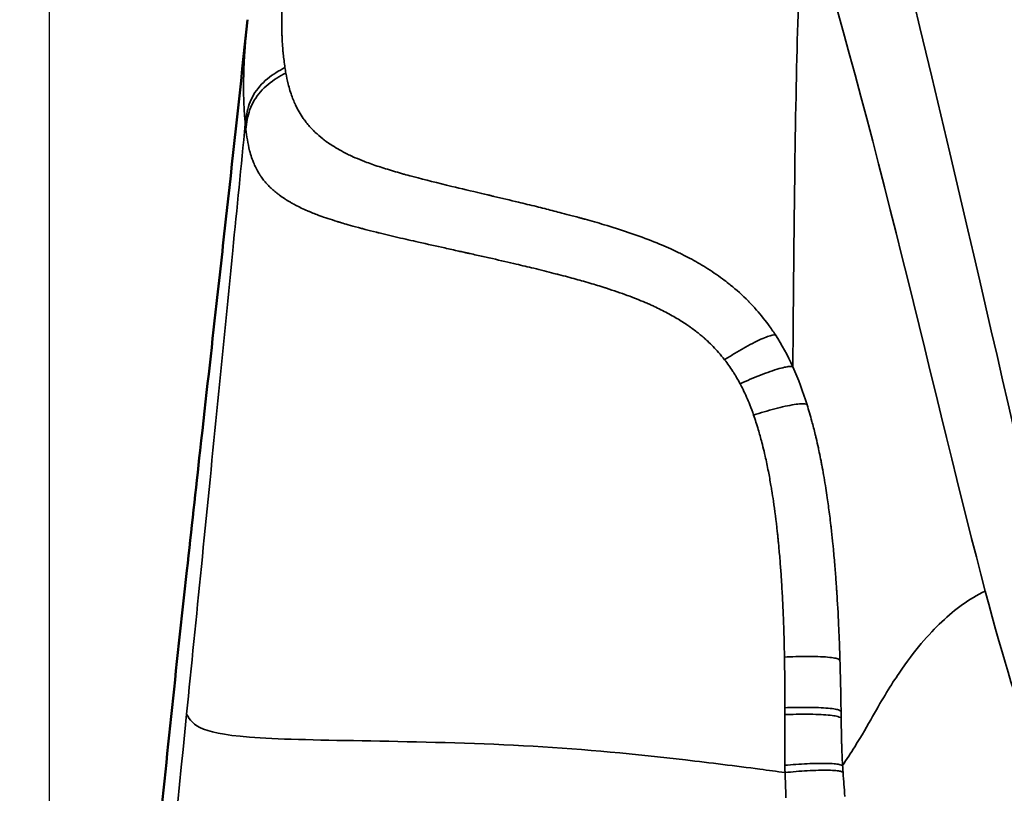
# Model space of a CAD drawing. Header units: millimetres. Extents: x -578 to 1907, y 2499 to 4482.
# Tile 10 of 41: x -280 to -3, y 2925 to 3142. Entities that reach past the tile are written whole.
import ezdxf

# ---------------------------------------------------------------- set-up
doc = ezdxf.new("R2010")
doc.units = ezdxf.units.MM
doc.layers.add('Visible (ANSI)', color=7, linetype='Continuous', lineweight=50)
doc.layers.add('Visible Narrow (ANSI)', color=7, linetype='Continuous', lineweight=35)
doc.styles.get("Standard").update_dxf_attribs({"font": 'tahoma.ttf'})
doc.dimstyles.get("Standard").update_dxf_attribs({"dimtxt": 25, "dimasz": 0.18, "dimexe": 0.18, "dimexo": 0.0625, "dimgap": 0.09, "dimtad": 0, "dimtih": 1, "dimtoh": 1, "dimzin": 0, "dimdsep": 46, "dimtxsty": 'Standard', "dimcen": 0.09, "dimadec": 0, "dimazin": 0, "dimtfac": 1, "dimtofl": 0, "dimtmove": 0, "dimatfit": 3, "dimfxl": 1, "dimtolj": 1, "dimtzin": 0, "dimarcsym": 0})

# ---------------------------------------------------------------- blocks, each defined once
blk = doc.blocks.new('*D9')
at = {"color": 0, "lineweight": -2, "transparency": 16777216}
for p, q in [((-271.39, 2563.39), (-271.39, 3444.12)), ((-271.21, 3443.94), (120.55, 3443.94)), ((779.94, 3443.94), (388.19, 3443.94)), ((780.12, 2563.39), (780.12, 3444.12))]:
    blk.add_line(p, q, dxfattribs=at)
at = {"color": 0, "transparency": 16777216}
for points in [[(-271.21, 3443.97), (-271.21, 3443.91), (-271.39, 3443.94)], [(779.94, 3443.97), (779.94, 3443.91), (780.12, 3443.94)]]:
    blk.add_solid(points, dxfattribs=at)
at = {"layer": 'Defpoints', "color": 0, "transparency": 16777216}
for p in [(780.12, 3443.94), (-271.39, 2563.33), (780.12, 2563.33)]:
    blk.add_point(p, dxfattribs=at)
at = {"color": 0, "transparency": 16777216, "insert": (254.37, 3443.94), "char_height": 25, "attachment_point": 5}
blk.add_mtext('\\A1;1051.51mm [41{\\H1x;\\S1/4;}]', dxfattribs=at)
blk = doc.blocks.new('*D10')
at = {"color": 0, "lineweight": -2, "transparency": 16777216}
for p, q in [((254.3, 3332.44), (-451.8, 3332.68)), ((-451.62, 3332.5), (-451.75, 2949.06)), ((-451.91, 2499.48), (-451.78, 2882.92)), ((254.02, 2499.06), (-452.09, 2499.3))]:
    blk.add_line(p, q, dxfattribs=at)
at = {"color": 0, "transparency": 16777216}
for points in [[(-451.65, 3332.5), (-451.59, 3332.5), (-451.62, 3332.68)], [(-451.94, 2499.48), (-451.88, 2499.48), (-451.91, 2499.3)]]:
    blk.add_solid(points, dxfattribs=at)
at = {"layer": 'Defpoints', "color": 0, "transparency": 16777216}
for p in [(254.37, 3332.44), (-451.91, 2499.3), (254.08, 2499.06)]:
    blk.add_point(p, dxfattribs=at)
at = {"color": 0, "transparency": 16777216, "insert": (-451.77, 2915.99), "char_height": 25, "attachment_point": 5}
blk.add_mtext('\\A1;833.38mm [32{\\H1x;\\S3/4;}]', dxfattribs=at)

msp = doc.modelspace()

# ---------------------------------------------------------------- linework, layer by layer
at = {"layer": 'Visible (ANSI)'}
msp.add_open_spline([(-271.393, 2563.328), (-270.12, 2578.204), (-268.828, 2593.335), (-265.633, 2630.811), (-263.722, 2653.26), (-258.618, 2713.148), (-255.416, 2750.7), (-248.765, 2827.139), (-245.278, 2866.185), (-238.711, 2932.562), (-235.784, 2960.214), (-231.565, 2998.689), (-230.305, 3010.034), (-227.387, 3036.178), (-225.931, 3049.142), (-223.517, 3070.845), (-222.555, 3079.535), (-219.69, 3105.565), (-217.746, 3123.432), (-215.765, 3141.925)], degree=3, knots=[0, 0, 0, 0, 4.6219702, 4.6219702, 11.444205, 11.444205, 22.7939519, 22.7939519, 34.4992224, 34.4992224, 42.867528, 42.867528, 46.3893312, 46.3893312, 51.2491142, 51.2491142, 54.4026456, 54.4026456, 60.5189209, 60.5189209, 60.5189209, 60.5189209], dxfattribs=at)
at = {"layer": 'Visible Narrow (ANSI)'}
for points, knots in [([(-137.326, 3256.582), (-134.023, 3258.733), (-115.699, 3268.504), (-76.69, 3267.834), (-47.21, 3239.487), (8.441, 2981.34), (21.01, 2940.076), (24.612, 2932.328)], [-5.2266168, -5.2266168, -5.2266168, -5.2266168, -5, -4, -3, -2, -1.4095971, -1.4095971, -1.4095971, -1.4095971]), ([(-62.777, 3044.469), (-62.756, 3047.114), (-62.699, 3054.159), (-62.639, 3061.138), (-62.522, 3074.141), (-62.267, 3099.734), (-61.635, 3138.262), (-60.686, 3160.284), (-58.021, 3169.777)], [-1.4500877, -1.4500877, -1.4500877, -1.4500877, -1.375, -1.25, -1.25, -1, -0.5, 0, 0, 0, 0]), ([(-205.162, 3158.32), (-205.293, 3157.007), (-205.409, 3155.754), (-205.512, 3154.559), (-205.563, 3153.962), (-205.611, 3153.379), (-205.655, 3152.811), (-205.678, 3152.527), (-205.699, 3152.246), (-205.72, 3151.969), (-205.73, 3151.831), (-205.74, 3151.693), (-205.75, 3151.556), (-205.755, 3151.488), (-205.76, 3151.42), (-205.765, 3151.352), (-205.767, 3151.318), (-205.77, 3151.284), (-205.772, 3151.25), (-205.773, 3151.233), (-205.774, 3151.216), (-205.776, 3151.199), (-205.777, 3151.184), (-205.778, 3151.17), (-205.779, 3151.155), (-205.779, 3151.153), (-205.779, 3151.151), (-205.779, 3151.149), (-205.849, 3150.149), (-205.91, 3149.184), (-205.961, 3148.251), (-205.98, 3147.911), (-205.998, 3147.575), (-206.014, 3147.244), (-206.057, 3146.37), (-206.091, 3145.527), (-206.117, 3144.713), (-206.119, 3144.66), (-206.12, 3144.607), (-206.122, 3144.554), (-206.126, 3144.41), (-206.13, 3144.267), (-206.134, 3144.125), (-206.136, 3144.054), (-206.138, 3143.984), (-206.14, 3143.913), (-206.141, 3143.878), (-206.142, 3143.842), (-206.143, 3143.807), (-206.143, 3143.79), (-206.144, 3143.772), (-206.144, 3143.755), (-206.144, 3143.739), (-206.145, 3143.724), (-206.145, 3143.709), (-206.145, 3143.706), (-206.145, 3143.705), (-206.145, 3143.702), (-206.161, 3143.045), (-206.171, 3142.402), (-206.176, 3141.772), (-206.181, 3141.207), (-206.181, 3140.652), (-206.176, 3140.107), (-206.174, 3139.757), (-206.168, 3139.371), (-206.161, 3139.001), (-206.152, 3138.538), (-206.14, 3138.079), (-206.124, 3137.626), (-206.108, 3137.178), (-206.09, 3136.735), (-206.067, 3136.296), (-206.045, 3135.848), (-206.017, 3135.376), (-205.986, 3134.914), (-205.965, 3134.612), (-205.943, 3134.309), (-205.919, 3134.007), (-205.899, 3133.761), (-205.878, 3133.516), (-205.856, 3133.271), (-205.842, 3133.113), (-205.827, 3132.954), (-205.812, 3132.796), (-205.804, 3132.717), (-205.797, 3132.638), (-205.789, 3132.559), (-205.785, 3132.52), (-205.781, 3132.48), (-205.777, 3132.441), (-205.775, 3132.421), (-205.773, 3132.401), (-205.771, 3132.381), (-205.769, 3132.362), (-205.767, 3132.341), (-205.765, 3132.322), (-205.638, 3131.086), (-205.478, 3129.818), (-205.279, 3128.51)], [0, 0, 0, 0, 0.125, 0.125, 0.125, 0.1875, 0.1875, 0.1875, 0.21875, 0.21875, 0.21875, 0.234375, 0.234375, 0.234375, 0.2421875, 0.2421875, 0.2421875, 0.2460938, 0.2460938, 0.2460938, 0.2480469, 0.2480469, 0.2480469, 0.2497559, 0.2497559, 0.2497559, 0.25, 0.25, 0.25, 0.3415847, 0.3415847, 0.3415847, 0.375, 0.375, 0.375, 0.4630296, 0.4630296, 0.4630296, 0.46875, 0.46875, 0.46875, 0.484375, 0.484375, 0.484375, 0.4921875, 0.4921875, 0.4921875, 0.4960938, 0.4960938, 0.4960938, 0.4980469, 0.4980469, 0.4980469, 0.4997559, 0.4997559, 0.4997559, 0.5, 0.5, 0.5, 0.5625, 0.5625, 0.5625, 0.6186494, 0.6186494, 0.6186494, 0.6547137, 0.6547137, 0.6547137, 0.6998341, 0.6998341, 0.6998341, 0.7443298, 0.7443298, 0.7443298, 0.7897374, 0.7897374, 0.7897374, 0.8195335, 0.8195335, 0.8195335, 0.84375, 0.84375, 0.84375, 0.859375, 0.859375, 0.859375, 0.8671875, 0.8671875, 0.8671875, 0.8710938, 0.8710938, 0.8710938, 0.8730469, 0.8730469, 0.8730469, 0.875, 0.875, 0.875, 1, 1, 1, 1]), ([(-216.414, 3112.658), (-216.464, 3113.176), (-216.515, 3113.742), (-216.565, 3114.359), (-216.59, 3114.668), (-216.615, 3114.99), (-216.639, 3115.325), (-216.651, 3115.493), (-216.662, 3115.664), (-216.674, 3115.839), (-216.68, 3115.926), (-216.685, 3116.014), (-216.691, 3116.103), (-216.694, 3116.148), (-216.697, 3116.193), (-216.7, 3116.238), (-216.701, 3116.26), (-216.702, 3116.283), (-216.704, 3116.305), (-216.704, 3116.317), (-216.705, 3116.328), (-216.706, 3116.339), (-216.706, 3116.346), (-216.707, 3116.353), (-216.707, 3116.359), (-216.707, 3116.364), (-216.708, 3116.367), (-216.708, 3116.372), (-216.708, 3116.373), (-216.708, 3116.373), (-216.708, 3116.373), (-216.727, 3116.681), (-216.759, 3117.226), (-216.795, 3118.028), (-216.813, 3118.422), (-216.831, 3118.879), (-216.847, 3119.402), (-216.851, 3119.516), (-216.854, 3119.633), (-216.857, 3119.753), (-216.859, 3119.813), (-216.861, 3119.873), (-216.862, 3119.935), (-216.863, 3119.966), (-216.864, 3119.997), (-216.865, 3120.028), (-216.865, 3120.044), (-216.865, 3120.059), (-216.866, 3120.075), (-216.866, 3120.089), (-216.867, 3120.103), (-216.867, 3120.116), (-216.867, 3120.118), (-216.867, 3120.121), (-216.867, 3120.122), (-216.879, 3120.624), (-216.888, 3121.118), (-216.893, 3121.605), (-216.903, 3122.465), (-216.903, 3123.301), (-216.896, 3124.106), (-216.89, 3124.736), (-216.88, 3125.347), (-216.867, 3125.937), (-216.86, 3126.233), (-216.853, 3126.522), (-216.845, 3126.807), (-216.84, 3126.949), (-216.836, 3127.09), (-216.832, 3127.229), (-216.83, 3127.299), (-216.827, 3127.368), (-216.825, 3127.437), (-216.824, 3127.471), (-216.823, 3127.506), (-216.822, 3127.54), (-216.821, 3127.574), (-216.819, 3127.608), (-216.818, 3127.643), (-216.807, 3127.973), (-216.794, 3128.308), (-216.78, 3128.649), (-216.747, 3129.462), (-216.707, 3130.302), (-216.658, 3131.171), (-216.64, 3131.499), (-216.62, 3131.831), (-216.599, 3132.167), (-216.581, 3132.463), (-216.562, 3132.762), (-216.542, 3133.064), (-216.521, 3133.386), (-216.498, 3133.713), (-216.475, 3134.043), (-216.463, 3134.208), (-216.451, 3134.374), (-216.438, 3134.54), (-216.432, 3134.624), (-216.426, 3134.708), (-216.42, 3134.791), (-216.416, 3134.833), (-216.413, 3134.875), (-216.41, 3134.917), (-216.409, 3134.939), (-216.407, 3134.96), (-216.405, 3134.981), (-216.404, 3134.994), (-216.403, 3135.007), (-216.402, 3135.02), (-216.402, 3135.028), (-216.401, 3135.038), (-216.401, 3135.044), (-216.325, 3136.029), (-216.236, 3137.108), (-216.127, 3138.288), (-216.025, 3139.407), (-215.905, 3140.617), (-215.765, 3141.925)], [0, 0, 0, 0, 0.0625, 0.0625, 0.0625, 0.09375, 0.09375, 0.09375, 0.109375, 0.109375, 0.109375, 0.1171875, 0.1171875, 0.1171875, 0.12109375, 0.12109375, 0.12109375, 0.12304688, 0.12304688, 0.12304688, 0.12402344, 0.12402344, 0.12402344, 0.12459184, 0.12459184, 0.12459184, 0.12496355, 0.12496355, 0.12496355, 0.125, 0.125, 0.125, 0.19835547, 0.19835547, 0.19835547, 0.234375, 0.234375, 0.234375, 0.2421875, 0.2421875, 0.2421875, 0.24609375, 0.24609375, 0.24609375, 0.24804688, 0.24804688, 0.24804688, 0.24902344, 0.24902344, 0.24902344, 0.24987793, 0.24987793, 0.24987793, 0.25, 0.25, 0.25, 0.29514495, 0.29514495, 0.29514495, 0.375, 0.375, 0.375, 0.4375, 0.4375, 0.4375, 0.46875, 0.46875, 0.46875, 0.484375, 0.484375, 0.484375, 0.4921875, 0.4921875, 0.4921875, 0.49609375, 0.49609375, 0.49609375, 0.5, 0.5, 0.5, 0.53685804, 0.53685804, 0.53685804, 0.625, 0.625, 0.625, 0.65826047, 0.65826047, 0.65826047, 0.6875, 0.6875, 0.6875, 0.71875, 0.71875, 0.71875, 0.734375, 0.734375, 0.734375, 0.7421875, 0.7421875, 0.7421875, 0.74609375, 0.74609375, 0.74609375, 0.74804688, 0.74804688, 0.74804688, 0.74925238, 0.74925238, 0.74925238, 0.75, 0.75, 0.75, 0.875, 0.875, 0.875, 0.99349175, 0.99349175, 0.99349175, 0.99349175]), ([(-216.414, 3112.658), (-216.302, 3113.592), (-216.195, 3114.521), (-216.022, 3115.447), (-215.676, 3117.298), (-215.065, 3119.136), (-214.083, 3120.825), (-213.102, 3122.514), (-211.75, 3124.054), (-210.228, 3125.323), (-208.705, 3126.592), (-207.013, 3127.591), (-205.279, 3128.51)], [0, 0, 0, 0, 0.1428571, 0.1428571, 0.1428571, 0.4285714, 0.4285714, 0.4285714, 0.7142857, 0.7142857, 0.7142857, 1, 1, 1, 1]), ([(-205.279, 3128.51), (-205.24, 3128.249), (-205.199, 3127.988), (-205.112, 3127.462), (-205.067, 3127.197), (-205.02, 3126.933)], [-75.07887092, -75.07887092, -75.07887092, -75.07887092, -74.82382492, -74.82382492, -74.56376948, -74.56376948, -74.56376948, -74.56376948]), ([(-205.02, 3126.933), (-205.892, 3126.48), (-208.475, 3125.087), (-211.622, 3122.582), (-213.978, 3119.332), (-215.206, 3116.689), (-215.905, 3113.931), (-216.137, 3112.066), (-216.251, 3111.132)], [-1, -1, -1, -1, -0.8571429, -0.5714286, -0.4285714, -0.2857143, -0.1428571, 0, 0, 0, 0]), ([(-205.02, 3126.933), (-204.837, 3125.904), (-204.624, 3124.88), (-204.372, 3123.866), (-204.068, 3122.645), (-203.706, 3121.438), (-203.266, 3120.25), (-203.081, 3119.749), (-202.882, 3119.251), (-202.667, 3118.757), (-202.629, 3118.669), (-202.59, 3118.582), (-202.551, 3118.494), (-202.532, 3118.45), (-202.512, 3118.406), (-202.492, 3118.362), (-202.482, 3118.34), (-202.472, 3118.318), (-202.462, 3118.297), (-202.457, 3118.286), (-202.452, 3118.275), (-202.447, 3118.264), (-202.442, 3118.253), (-202.437, 3118.241), (-202.432, 3118.231), (-202.385, 3118.129), (-202.338, 3118.027), (-202.29, 3117.926), (-201.703, 3116.689), (-201.004, 3115.455), (-200.149, 3114.23), (-199.977, 3113.983), (-199.798, 3113.737), (-199.613, 3113.491), (-199.515, 3113.36), (-199.414, 3113.23), (-199.312, 3113.1), (-198.712, 3112.335), (-198.044, 3111.574), (-197.295, 3110.821), (-197.203, 3110.728), (-197.109, 3110.635), (-197.014, 3110.542), (-196.973, 3110.502), (-196.931, 3110.461), (-196.889, 3110.421), (-196.868, 3110.401), (-196.847, 3110.381), (-196.826, 3110.36), (-196.816, 3110.35), (-196.805, 3110.34), (-196.795, 3110.33), (-196.784, 3110.32), (-196.773, 3110.309), (-196.763, 3110.3), (-196.122, 3109.689), (-195.426, 3109.084), (-194.665, 3108.485), (-194.365, 3108.25), (-194.055, 3108.015), (-193.735, 3107.781), (-193.649, 3107.718), (-193.562, 3107.655), (-193.474, 3107.592), (-193.011, 3107.261), (-192.531, 3106.935), (-192.017, 3106.604), (-190.69, 3105.751), (-189.275, 3104.952), (-187.782, 3104.212), (-187.299, 3103.973), (-186.809, 3103.74), (-186.311, 3103.514), (-186.295, 3103.506), (-186.278, 3103.499), (-186.261, 3103.491), (-186.245, 3103.483), (-186.227, 3103.475), (-186.211, 3103.468), (-185.414, 3103.107), (-184.547, 3102.739), (-183.598, 3102.366), (-183.335, 3102.262), (-183.066, 3102.158), (-182.791, 3102.054), (-181.606, 3101.605), (-180.307, 3101.147), (-178.885, 3100.679), (-178.79, 3100.648), (-178.695, 3100.617), (-178.599, 3100.586), (-178.593, 3100.584), (-178.586, 3100.582), (-178.581, 3100.58), (-177.274, 3100.155), (-175.844, 3099.714), (-174.279, 3099.257), (-173.553, 3099.045), (-172.798, 3098.83), (-172.014, 3098.611), (-171.953, 3098.594), (-171.892, 3098.577), (-171.831, 3098.56), (-171.162, 3098.374), (-170.47, 3098.185), (-169.758, 3097.993), (-169.508, 3097.925), (-169.238, 3097.853), (-169.04, 3097.801), (-166.013, 3096.995), (-162.495, 3096.113), (-158.459, 3095.139), (-155.866, 3094.513), (-153.061, 3093.849), (-150.051, 3093.139), (-149.496, 3093.008), (-148.935, 3092.876), (-148.367, 3092.742), (-148.203, 3092.703), (-148.039, 3092.664), (-147.874, 3092.625), (-147.753, 3092.597), (-147.631, 3092.568), (-147.509, 3092.539), (-147.366, 3092.505), (-147.221, 3092.471), (-147.077, 3092.437), (-147.004, 3092.42), (-146.932, 3092.403), (-146.86, 3092.386), (-146.796, 3092.371), (-146.733, 3092.356), (-146.669, 3092.341), (-146.66, 3092.339), (-146.649, 3092.336), (-146.642, 3092.335), (-144.464, 3091.82), (-142.163, 3091.275), (-139.752, 3090.694), (-138.132, 3090.304), (-136.463, 3089.899), (-134.746, 3089.475), (-133.976, 3089.285), (-133.197, 3089.091), (-132.41, 3088.893), (-131.013, 3088.543), (-129.588, 3088.18), (-128.14, 3087.805), (-127.955, 3087.757), (-127.771, 3087.709), (-127.586, 3087.661), (-126.634, 3087.413), (-125.671, 3087.159), (-124.7, 3086.899), (-124.12, 3086.744), (-123.537, 3086.587), (-122.951, 3086.427), (-122.658, 3086.347), (-122.365, 3086.267), (-122.07, 3086.186), (-122.034, 3086.176), (-121.997, 3086.166), (-121.96, 3086.155), (-121.849, 3086.125), (-121.739, 3086.095), (-121.628, 3086.064), (-121.555, 3086.044), (-121.481, 3086.023), (-121.407, 3086.003), (-121.37, 3085.993), (-121.333, 3085.982), (-121.296, 3085.972), (-121.278, 3085.967), (-121.259, 3085.962), (-121.241, 3085.957), (-121.222, 3085.952), (-121.205, 3085.947), (-121.185, 3085.941), (-121.155, 3085.933), (-121.124, 3085.924), (-121.093, 3085.916), (-119.279, 3085.411), (-117.497, 3084.9), (-115.747, 3084.378), (-113.418, 3083.682), (-111.148, 3082.966), (-108.94, 3082.22), (-108.21, 3081.974), (-107.487, 3081.724), (-106.771, 3081.471), (-104.502, 3080.668), (-102.302, 3079.829), (-100.174, 3078.944), (-99.983, 3078.864), (-99.792, 3078.784), (-99.602, 3078.704), (-98.734, 3078.338), (-97.879, 3077.964), (-97.035, 3077.581), (-96.521, 3077.348), (-96.011, 3077.112), (-95.506, 3076.872), (-95.254, 3076.752), (-95.003, 3076.632), (-94.752, 3076.51), (-94.536, 3076.405), (-94.32, 3076.3), (-94.105, 3076.193), (-93.864, 3076.074), (-93.541, 3075.912), (-93.25, 3075.764), (-92.743, 3075.506), (-92.24, 3075.245), (-91.741, 3074.979), (-90.196, 3074.155), (-88.69, 3073.291), (-87.228, 3072.383), (-85.593, 3071.368), (-84.011, 3070.298), (-82.484, 3069.165), (-81.893, 3068.727), (-81.311, 3068.28), (-80.738, 3067.823), (-80.55, 3067.673), (-80.405, 3067.557), (-80.241, 3067.424), (-78.629, 3066.113), (-76.956, 3064.626), (-75.259, 3062.906), (-75.031, 3062.675), (-74.804, 3062.441), (-74.576, 3062.202), (-74.292, 3061.905), (-74.008, 3061.601), (-73.723, 3061.289), (-73.624, 3061.18), (-73.524, 3061.07), (-73.424, 3060.96), (-72.168, 3059.565), (-70.904, 3058.029), (-69.652, 3056.322)], [0, 0, 0, 0, 0.043245, 0.043245, 0.043245, 0.0952641, 0.0952641, 0.0952641, 0.1171875, 0.1171875, 0.1171875, 0.1210937, 0.1210937, 0.1210937, 0.1230469, 0.1230469, 0.1230469, 0.1240234, 0.1240234, 0.1240234, 0.1245117, 0.1245117, 0.1245117, 0.125, 0.125, 0.125, 0.1297529, 0.1297529, 0.1297529, 0.1875, 0.1875, 0.1875, 0.1991465, 0.1991465, 0.1991465, 0.2053152, 0.2053152, 0.2053152, 0.24162, 0.24162, 0.24162, 0.2460937, 0.2460937, 0.2460937, 0.2480469, 0.2480469, 0.2480469, 0.2490234, 0.2490234, 0.2490234, 0.2495117, 0.2495117, 0.2495117, 0.25, 0.25, 0.25, 0.28125, 0.28125, 0.28125, 0.2935658, 0.2935658, 0.2935658, 0.296875, 0.296875, 0.296875, 0.3143513, 0.3143513, 0.3143513, 0.3594488, 0.3594488, 0.3594488, 0.3740234, 0.3740234, 0.3740234, 0.3745117, 0.3745117, 0.3745117, 0.375, 0.375, 0.375, 0.3994729, 0.3994729, 0.3994729, 0.40625, 0.40625, 0.40625, 0.4354307, 0.4354307, 0.4354307, 0.4373779, 0.4373779, 0.4373779, 0.4375, 0.4375, 0.4375, 0.46875, 0.46875, 0.46875, 0.4832535, 0.4832535, 0.4832535, 0.484375, 0.484375, 0.484375, 0.4966907, 0.4966907, 0.4966907, 0.5010108, 0.5010108, 0.5010108, 0.566988, 0.566988, 0.566988, 0.609375, 0.609375, 0.609375, 0.6171875, 0.6171875, 0.6171875, 0.6194383, 0.6194383, 0.6194383, 0.6210937, 0.6210937, 0.6210937, 0.6230469, 0.6230469, 0.6230469, 0.6240234, 0.6240234, 0.6240234, 0.6248779, 0.6248779, 0.6248779, 0.625, 0.625, 0.625, 0.6623825, 0.6623825, 0.6623825, 0.6875, 0.6875, 0.6875, 0.698766, 0.698766, 0.698766, 0.71875, 0.71875, 0.71875, 0.7212913, 0.7212913, 0.7212913, 0.734375, 0.734375, 0.734375, 0.7421875, 0.7421875, 0.7421875, 0.7460938, 0.7460938, 0.7460938, 0.746583, 0.746583, 0.746583, 0.7480469, 0.7480469, 0.7480469, 0.7490234, 0.7490234, 0.7490234, 0.7495117, 0.7495117, 0.7495117, 0.7497559, 0.7497559, 0.7497559, 0.75, 0.75, 0.75, 0.7503799, 0.7503799, 0.7503799, 0.7727889, 0.7727889, 0.7727889, 0.8026364, 0.8026364, 0.8026364, 0.8125, 0.8125, 0.8125, 0.84375, 0.84375, 0.84375, 0.8465568, 0.8465568, 0.8465568, 0.859375, 0.859375, 0.859375, 0.8671875, 0.8671875, 0.8671875, 0.8710938, 0.8710938, 0.8710938, 0.8744735, 0.8744735, 0.8744735, 0.8782765, 0.8782765, 0.8782765, 0.8849027, 0.8849027, 0.8849027, 0.9054363, 0.9054363, 0.9054363, 0.9283925, 0.9283925, 0.9283925, 0.9372674, 0.9372674, 0.9372674, 0.9401734, 0.9401734, 0.9401734, 0.96875, 0.96875, 0.96875, 0.9725734, 0.9725734, 0.9725734, 0.9773346, 0.9773346, 0.9773346, 0.9790029, 0.9790029, 0.9790029, 1, 1, 1, 1]), ([(-232.876, 2947.011), (-230.187, 2973.784), (-227.329, 3002.475), (-222.915, 3046.954), (-220.276, 3073.589), (-217.587, 3100.788), (-216.414, 3112.658)], [2, 2, 2, 2, 2.5, 2.5, 2.75, 2.94375612, 2.94375612, 2.94375612, 2.94375612]), ([(-216.251, 3111.132), (-216.281, 3111.388), (-216.309, 3111.644), (-216.363, 3112.153), (-216.389, 3112.406), (-216.414, 3112.658)], [74.56376948, 74.56376948, 74.56376948, 74.56376948, 74.82382492, 74.82382492, 75.07887092, 75.07887092, 75.07887092, 75.07887092]), ([(-83.612, 3048.535), (-84.567, 3049.621), (-85.61, 3050.696), (-86.751, 3051.752), (-86.832, 3051.827), (-86.914, 3051.902), (-86.996, 3051.977), (-87.225, 3052.185), (-87.457, 3052.392), (-87.693, 3052.599), (-88.073, 3052.93), (-88.401, 3053.207), (-88.763, 3053.505), (-89.567, 3054.165), (-90.422, 3054.823), (-91.334, 3055.476), (-91.545, 3055.628), (-91.76, 3055.78), (-91.978, 3055.931), (-92.087, 3056.007), (-92.197, 3056.082), (-92.308, 3056.158), (-92.363, 3056.196), (-92.418, 3056.233), (-92.474, 3056.271), (-92.502, 3056.29), (-92.53, 3056.309), (-92.557, 3056.328), (-92.578, 3056.342), (-92.599, 3056.356), (-92.62, 3056.37), (-92.627, 3056.375), (-92.636, 3056.38), (-92.641, 3056.384), (-93.105, 3056.696), (-93.588, 3057.01), (-94.09, 3057.326), (-95.156, 3057.996), (-96.309, 3058.672), (-97.554, 3059.348), (-97.69, 3059.422), (-97.827, 3059.495), (-97.964, 3059.569), (-99.139, 3060.197), (-100.394, 3060.824), (-101.733, 3061.446), (-102.093, 3061.614), (-102.459, 3061.781), (-102.831, 3061.948), (-102.968, 3062.009), (-103.106, 3062.07), (-103.245, 3062.132), (-103.314, 3062.162), (-103.384, 3062.193), (-103.453, 3062.224), (-103.488, 3062.239), (-103.523, 3062.254), (-103.558, 3062.27), (-103.589, 3062.283), (-103.619, 3062.296), (-103.65, 3062.31), (-103.655, 3062.312), (-103.66, 3062.314), (-103.663, 3062.316), (-105.14, 3062.96), (-106.768, 3063.623), (-108.556, 3064.297), (-108.776, 3064.379), (-108.998, 3064.462), (-109.222, 3064.545), (-111.018, 3065.21), (-112.97, 3065.883), (-115.087, 3066.562), (-115.238, 3066.611), (-115.391, 3066.659), (-115.543, 3066.708), (-115.62, 3066.732), (-115.697, 3066.757), (-115.773, 3066.781), (-115.812, 3066.793), (-115.85, 3066.805), (-115.889, 3066.817), (-115.923, 3066.828), (-115.956, 3066.839), (-115.99, 3066.849), (-115.995, 3066.851), (-116.002, 3066.853), (-116.005, 3066.854), (-116.359, 3066.965), (-116.731, 3067.081), (-117.12, 3067.201), (-118.4, 3067.595), (-119.867, 3068.03), (-121.528, 3068.503), (-122.206, 3068.696), (-122.916, 3068.894), (-123.659, 3069.099), (-125.143, 3069.508), (-126.759, 3069.94), (-128.507, 3070.394), (-128.594, 3070.417), (-128.682, 3070.44), (-128.77, 3070.463), (-128.814, 3070.474), (-128.858, 3070.485), (-128.903, 3070.497), (-128.916, 3070.5), (-128.93, 3070.504), (-128.943, 3070.507), (-128.968, 3070.514), (-128.994, 3070.52), (-129.019, 3070.527), (-129.024, 3070.528), (-129.032, 3070.53), (-129.035, 3070.531), (-129.292, 3070.598), (-129.551, 3070.664), (-129.811, 3070.731), (-131.615, 3071.194), (-133.509, 3071.667), (-135.489, 3072.15), (-137.076, 3072.536), (-138.717, 3072.929), (-140.411, 3073.326), (-140.651, 3073.383), (-140.892, 3073.439), (-141.134, 3073.496), (-143.328, 3074.009), (-145.606, 3074.531), (-147.957, 3075.062), (-147.969, 3075.065), (-147.982, 3075.068), (-147.994, 3075.07), (-149.157, 3075.333), (-150.338, 3075.598), (-151.535, 3075.865), (-152.139, 3076), (-152.748, 3076.136), (-153.361, 3076.272), (-153.667, 3076.34), (-153.974, 3076.409), (-154.282, 3076.477), (-154.436, 3076.511), (-154.591, 3076.546), (-154.745, 3076.58), (-154.822, 3076.597), (-154.9, 3076.614), (-154.977, 3076.631), (-155.016, 3076.64), (-155.055, 3076.649), (-155.093, 3076.657), (-155.127, 3076.665), (-155.161, 3076.672), (-155.195, 3076.68), (-155.2, 3076.681), (-155.206, 3076.682), (-155.209, 3076.683), (-155.635, 3076.777), (-156.069, 3076.874), (-156.511, 3076.971), (-157.764, 3077.249), (-159.083, 3077.541), (-160.462, 3077.847), (-162.764, 3078.357), (-165.233, 3078.906), (-167.833, 3079.494), (-169.692, 3079.914), (-171.617, 3080.355), (-173.588, 3080.817), (-174.573, 3081.048), (-175.57, 3081.284), (-176.575, 3081.526), (-177.077, 3081.647), (-177.582, 3081.769), (-178.088, 3081.893), (-178.341, 3081.955), (-178.594, 3082.017), (-178.848, 3082.08), (-178.975, 3082.111), (-179.102, 3082.143), (-179.229, 3082.174), (-179.292, 3082.19), (-179.356, 3082.206), (-179.419, 3082.222), (-179.451, 3082.23), (-179.483, 3082.237), (-179.515, 3082.245), (-179.536, 3082.251), (-179.557, 3082.256), (-179.578, 3082.261), (-179.589, 3082.264), (-179.596, 3082.266), (-179.61, 3082.269), (-180.774, 3082.559), (-181.83, 3082.829), (-182.785, 3083.078), (-183.137, 3083.17), (-183.475, 3083.259), (-183.8, 3083.345), (-185.007, 3083.665), (-186.033, 3083.947), (-186.896, 3084.189), (-187.759, 3084.432), (-188.459, 3084.635), (-189.013, 3084.798), (-189.289, 3084.88), (-189.529, 3084.951), (-189.733, 3085.013), (-189.836, 3085.044), (-189.929, 3085.072), (-190.014, 3085.097), (-190.056, 3085.11), (-190.096, 3085.122), (-190.134, 3085.134), (-190.153, 3085.14), (-190.172, 3085.145), (-190.19, 3085.151), (-190.198, 3085.153), (-190.207, 3085.156), (-190.216, 3085.159), (-190.22, 3085.16), (-190.225, 3085.161), (-190.229, 3085.163), (-190.233, 3085.164), (-190.237, 3085.165), (-190.241, 3085.166), (-190.247, 3085.168), (-190.283, 3085.179), (-190.305, 3085.186), (-190.401, 3085.215), (-190.496, 3085.244), (-190.59, 3085.273), (-192.527, 3085.869), (-194.14, 3086.414), (-195.491, 3086.906), (-195.668, 3086.971), (-195.84, 3087.034), (-196.009, 3087.097), (-196.521, 3087.287), (-196.99, 3087.469), (-197.424, 3087.642), (-197.712, 3087.757), (-197.985, 3087.868), (-198.242, 3087.975), (-198.371, 3088.028), (-198.496, 3088.081), (-198.617, 3088.132), (-198.678, 3088.158), (-198.738, 3088.183), (-198.797, 3088.208), (-198.826, 3088.221), (-198.855, 3088.234), (-198.884, 3088.246), (-198.899, 3088.252), (-198.913, 3088.259), (-198.928, 3088.265), (-198.935, 3088.268), (-198.942, 3088.271), (-198.949, 3088.274), (-198.956, 3088.277), (-198.963, 3088.28), (-198.97, 3088.283), (-199.514, 3088.518), (-200.094, 3088.78), (-200.701, 3089.069), (-201.227, 3089.321), (-201.774, 3089.593), (-202.333, 3089.888), (-202.484, 3089.968), (-202.635, 3090.049), (-202.787, 3090.131), (-202.806, 3090.142), (-202.825, 3090.152), (-202.845, 3090.162), (-202.854, 3090.168), (-202.862, 3090.172), (-202.87, 3090.176), (-202.878, 3090.18), (-202.886, 3090.185), (-202.894, 3090.189), (-202.925, 3090.206), (-202.957, 3090.224), (-202.989, 3090.241), (-203.052, 3090.276), (-203.115, 3090.311), (-203.178, 3090.346), (-203.428, 3090.485), (-203.674, 3090.625), (-203.915, 3090.766), (-204.156, 3090.907), (-204.392, 3091.049), (-204.624, 3091.191), (-204.739, 3091.262), (-204.854, 3091.333), (-204.968, 3091.405), (-205.024, 3091.441), (-205.081, 3091.476), (-205.137, 3091.512), (-205.138, 3091.513), (-205.14, 3091.514), (-205.141, 3091.515), (-205.189, 3091.545), (-205.236, 3091.576), (-205.284, 3091.606), (-205.291, 3091.611), (-205.298, 3091.616), (-205.305, 3091.62), (-205.828, 3091.958), (-206.341, 3092.311), (-206.841, 3092.681), (-207.098, 3092.871), (-207.352, 3093.065), (-207.602, 3093.264), (-207.97, 3093.557), (-208.329, 3093.859), (-208.679, 3094.171), (-208.854, 3094.327), (-209.027, 3094.486), (-209.197, 3094.648), (-209.282, 3094.728), (-209.366, 3094.81), (-209.45, 3094.892), (-209.492, 3094.933), (-209.533, 3094.974), (-209.575, 3095.015), (-209.596, 3095.036), (-209.616, 3095.057), (-209.637, 3095.078), (-209.656, 3095.097), (-209.676, 3095.116), (-209.695, 3095.136), (-209.696, 3095.137), (-209.698, 3095.139), (-209.699, 3095.14), (-209.853, 3095.295), (-210.014, 3095.463), (-210.181, 3095.644), (-210.467, 3095.953), (-210.771, 3096.299), (-211.084, 3096.686), (-211.332, 3096.993), (-211.586, 3097.326), (-211.842, 3097.685), (-211.878, 3097.736), (-211.914, 3097.787), (-211.949, 3097.838), (-212.034, 3097.96), (-212.119, 3098.085), (-212.204, 3098.213), (-212.211, 3098.224), (-212.218, 3098.235), (-212.226, 3098.246), (-212.29, 3098.343), (-212.354, 3098.442), (-212.418, 3098.543), (-212.449, 3098.593), (-212.481, 3098.644), (-212.513, 3098.695), (-212.529, 3098.721), (-212.545, 3098.746), (-212.561, 3098.772), (-212.569, 3098.785), (-212.577, 3098.798), (-212.585, 3098.811), (-212.593, 3098.824), (-212.6, 3098.837), (-212.609, 3098.85), (-213.131, 3099.707), (-213.512, 3100.474), (-213.806, 3101.13), (-214.027, 3101.623), (-214.199, 3102.053), (-214.335, 3102.414), (-214.341, 3102.43), (-214.346, 3102.445), (-214.352, 3102.46), (-214.369, 3102.504), (-214.385, 3102.547), (-214.4, 3102.589), (-214.41, 3102.618), (-214.421, 3102.645), (-214.431, 3102.673), (-214.436, 3102.686), (-214.44, 3102.7), (-214.445, 3102.713), (-214.448, 3102.72), (-214.45, 3102.727), (-214.452, 3102.733), (-214.455, 3102.739), (-214.457, 3102.746), (-214.459, 3102.752), (-214.46, 3102.755), (-214.463, 3102.763), (-214.466, 3102.77), (-214.701, 3103.425), (-214.9, 3104.065), (-215.072, 3104.689), (-215.114, 3104.843), (-215.155, 3104.995), (-215.194, 3105.146), (-215.471, 3106.215), (-215.673, 3107.228), (-215.834, 3108.168), (-216.02, 3109.263), (-216.15, 3110.258), (-216.251, 3111.132)], [0, 0, 0, 0, 0.0238785, 0.0238785, 0.0238785, 0.0255802, 0.0255802, 0.0255802, 0.0303029, 0.0303029, 0.0303029, 0.0378891, 0.0378891, 0.0378891, 0.0546875, 0.0546875, 0.0546875, 0.0585937, 0.0585937, 0.0585937, 0.0605469, 0.0605469, 0.0605469, 0.0615234, 0.0615234, 0.0615234, 0.0620117, 0.0620117, 0.0620117, 0.0623779, 0.0623779, 0.0623779, 0.0625, 0.0625, 0.0625, 0.0725011, 0.0725011, 0.0725011, 0.09375, 0.09375, 0.09375, 0.0960636, 0.0960636, 0.0960636, 0.1157921, 0.1157921, 0.1157921, 0.1210937, 0.1210937, 0.1210937, 0.1230469, 0.1230469, 0.1230469, 0.1240234, 0.1240234, 0.1240234, 0.1245117, 0.1245117, 0.1245117, 0.124939, 0.124939, 0.124939, 0.125, 0.125, 0.125, 0.1528359, 0.1528359, 0.1528359, 0.15625, 0.15625, 0.15625, 0.1835937, 0.1835937, 0.1835937, 0.1855469, 0.1855469, 0.1855469, 0.1865234, 0.1865234, 0.1865234, 0.1870117, 0.1870117, 0.1870117, 0.187439, 0.187439, 0.187439, 0.1875, 0.1875, 0.1875, 0.1947835, 0.1947835, 0.1947835, 0.21875, 0.21875, 0.21875, 0.2285285, 0.2285285, 0.2285285, 0.2480469, 0.2480469, 0.2480469, 0.2490234, 0.2490234, 0.2490234, 0.2495117, 0.2495117, 0.2495117, 0.2496614, 0.2496614, 0.2496614, 0.249939, 0.249939, 0.249939, 0.25, 0.25, 0.25, 0.2543779, 0.2543779, 0.2543779, 0.2847221, 0.2847221, 0.2847221, 0.3090512, 0.3090512, 0.3090512, 0.3125, 0.3125, 0.3125, 0.34375, 0.34375, 0.34375, 0.3439156, 0.3439156, 0.3439156, 0.359375, 0.359375, 0.359375, 0.3671875, 0.3671875, 0.3671875, 0.3710937, 0.3710937, 0.3710937, 0.3730469, 0.3730469, 0.3730469, 0.3740234, 0.3740234, 0.3740234, 0.3745117, 0.3745117, 0.3745117, 0.374939, 0.374939, 0.374939, 0.375, 0.375, 0.375, 0.3831444, 0.3831444, 0.3831444, 0.40625, 0.40625, 0.40625, 0.4448307, 0.4448307, 0.4448307, 0.4724154, 0.4724154, 0.4724154, 0.4862077, 0.4862077, 0.4862077, 0.4931038, 0.4931038, 0.4931038, 0.4965519, 0.4965519, 0.4965519, 0.498276, 0.498276, 0.498276, 0.499138, 0.499138, 0.499138, 0.499569, 0.499569, 0.499569, 0.4998565, 0.4998565, 0.4998565, 0.5, 0.5, 0.5, 0.5114211, 0.5114211, 0.5114211, 0.515625, 0.515625, 0.515625, 0.53125, 0.53125, 0.53125, 0.546875, 0.546875, 0.546875, 0.5546875, 0.5546875, 0.5546875, 0.5585937, 0.5585937, 0.5585937, 0.5605469, 0.5605469, 0.5605469, 0.5615234, 0.5615234, 0.5615234, 0.5620117, 0.5620117, 0.5620117, 0.5622559, 0.5622559, 0.5622559, 0.5624847, 0.5624847, 0.5624847, 0.5628132, 0.5628132, 0.5628132, 0.5642491, 0.5642491, 0.5642491, 0.59375, 0.59375, 0.59375, 0.5976176, 0.5976176, 0.5976176, 0.609375, 0.609375, 0.609375, 0.6171875, 0.6171875, 0.6171875, 0.6210937, 0.6210937, 0.6210937, 0.6230469, 0.6230469, 0.6230469, 0.6240234, 0.6240234, 0.6240234, 0.6245117, 0.6245117, 0.6245117, 0.6247559, 0.6247559, 0.6247559, 0.625, 0.625, 0.625, 0.6417298, 0.6417298, 0.6417298, 0.65625, 0.65625, 0.65625, 0.6601562, 0.6601562, 0.6601562, 0.6606445, 0.6606445, 0.6606445, 0.6608887, 0.6608887, 0.6608887, 0.6611328, 0.6611328, 0.6611328, 0.6621094, 0.6621094, 0.6621094, 0.6640625, 0.6640625, 0.6640625, 0.671875, 0.671875, 0.671875, 0.6796875, 0.6796875, 0.6796875, 0.6835937, 0.6835937, 0.6835937, 0.6855469, 0.6855469, 0.6855469, 0.6855957, 0.6855957, 0.6855957, 0.6872559, 0.6872559, 0.6872559, 0.6875, 0.6875, 0.6875, 0.7081285, 0.7081285, 0.7081285, 0.71875, 0.71875, 0.71875, 0.734375, 0.734375, 0.734375, 0.7421875, 0.7421875, 0.7421875, 0.7460937, 0.7460937, 0.7460937, 0.7480469, 0.7480469, 0.7480469, 0.7490234, 0.7490234, 0.7490234, 0.749939, 0.749939, 0.749939, 0.75, 0.75, 0.75, 0.7615307, 0.7615307, 0.7615307, 0.78125, 0.78125, 0.78125, 0.796875, 0.796875, 0.796875, 0.7990621, 0.7990621, 0.7990621, 0.8042394, 0.8042394, 0.8042394, 0.8046875, 0.8046875, 0.8046875, 0.8085937, 0.8085937, 0.8085937, 0.8105469, 0.8105469, 0.8105469, 0.8115234, 0.8115234, 0.8115234, 0.8120117, 0.8120117, 0.8120117, 0.8125, 0.8125, 0.8125, 0.84375, 0.84375, 0.84375, 0.8671875, 0.8671875, 0.8671875, 0.8681882, 0.8681882, 0.8681882, 0.8710937, 0.8710937, 0.8710937, 0.8730469, 0.8730469, 0.8730469, 0.8740234, 0.8740234, 0.8740234, 0.8745117, 0.8745117, 0.8745117, 0.8749695, 0.8749695, 0.8749695, 0.8752125, 0.8752125, 0.8752125, 0.9001205, 0.9001205, 0.9001205, 0.90625, 0.90625, 0.90625, 0.9495568, 0.9495568, 0.9495568, 1, 1, 1, 1]), ([(-67.671, 3053.454), (-67.943, 3053.442), (-68.214, 3053.43), (-68.567, 3053.362), (-68.921, 3053.294), (-69.355, 3053.172), (-69.882, 3052.985), (-70.408, 3052.798), (-71.029, 3052.546), (-71.741, 3052.223), (-72.454, 3051.9), (-73.255, 3051.508), (-74.091, 3051.074), (-74.928, 3050.641), (-75.8, 3050.165), (-76.677, 3049.666), (-77.553, 3049.166), (-78.433, 3048.644), (-79.307, 3048.112), (-80.181, 3047.579), (-81.049, 3047.036), (-81.921, 3046.489)], [0, 0, 0, 0, 0.1428571, 0.1428571, 0.1428571, 0.2857143, 0.2857143, 0.2857143, 0.4285714, 0.4285714, 0.4285714, 0.5714286, 0.5714286, 0.5714286, 0.7142857, 0.7142857, 0.7142857, 0.8571429, 0.8571429, 0.8571429, 1, 1, 1, 1]), ([(-77.568, 3039.736), (-77.884, 3040.33), (-78.213, 3040.918), (-78.723, 3041.789), (-78.982, 3042.222), (-79.293, 3042.722), (-79.428, 3042.936), (-79.518, 3043.078), (-79.565, 3043.15), (-80.327, 3044.334), (-81.096, 3045.426), (-81.921, 3046.489)], [0, 0, 0, 0, 0.25, 0.25, 0.375, 0.4375, 0.46875, 0.46875, 0.5, 0.5, 1, 1, 1, 1]), ([(-73.792, 3030.95), (-74.131, 3031.921), (-75.038, 3034.367), (-76.306, 3037.282), (-77.282, 3039.2), (-77.568, 3039.736)], [48.5242923, 48.5242923, 48.5242923, 48.5242923, 48.8867409, 49.4504147, 49.6729207, 49.6729207, 49.6729207, 49.6729207]), ([(-58.783, 3033.838), (-58.314, 3032.336), (-57.864, 3030.784), (-57.433, 3029.183), (-57.109, 3027.982), (-56.795, 3026.754), (-56.492, 3025.498), (-56.41, 3025.158), (-56.328, 3024.815), (-56.247, 3024.471), (-56.035, 3023.563), (-55.827, 3022.642), (-55.625, 3021.708), (-55.574, 3021.472), (-55.523, 3021.234), (-55.472, 3020.996), (-55.309, 3020.228), (-55.15, 3019.451), (-54.994, 3018.665), (-54.916, 3018.272), (-54.839, 3017.876), (-54.763, 3017.479), (-54.724, 3017.28), (-54.687, 3017.081), (-54.649, 3016.881), (-54.63, 3016.781), (-54.611, 3016.681), (-54.592, 3016.581), (-54.576, 3016.494), (-54.56, 3016.406), (-54.543, 3016.318), (-54.541, 3016.305), (-54.538, 3016.291), (-54.536, 3016.28), (-54.189, 3014.407), (-53.856, 3012.464), (-53.539, 3010.45), (-53.4, 3009.564), (-53.263, 3008.665), (-53.13, 3007.752), (-52.912, 3006.258), (-52.702, 3004.727), (-52.501, 3003.16), (-52.401, 3002.377), (-52.303, 3001.584), (-52.207, 3000.782), (-52.159, 3000.382), (-52.112, 2999.979), (-52.065, 2999.573), (-52.042, 2999.371), (-52.018, 2999.167), (-51.995, 2998.964), (-51.984, 2998.862), (-51.972, 2998.76), (-51.961, 2998.658), (-51.955, 2998.606), (-51.949, 2998.555), (-51.943, 2998.504), (-51.938, 2998.453), (-51.932, 2998.4), (-51.926, 2998.351), (-51.791, 2997.136), (-51.664, 2995.931), (-51.545, 2994.739), (-51.52, 2994.488), (-51.495, 2994.237), (-51.471, 2993.988), (-51.307, 2992.309), (-51.157, 2990.655), (-51.021, 2989.028), (-50.894, 2987.517), (-50.779, 2986.03), (-50.673, 2984.568), (-50.634, 2984.04), (-50.597, 2983.514), (-50.561, 2982.993), (-50.548, 2982.793), (-50.534, 2982.594), (-50.521, 2982.396), (-50.496, 2982.037), (-50.473, 2981.68), (-50.45, 2981.324), (-50.438, 2981.147), (-50.427, 2980.969), (-50.415, 2980.793), (-50.41, 2980.704), (-50.404, 2980.616), (-50.398, 2980.528), (-50.396, 2980.483), (-50.393, 2980.439), (-50.39, 2980.395), (-50.388, 2980.362), (-50.386, 2980.329), (-50.384, 2980.296), (-50.383, 2980.285), (-50.382, 2980.276), (-50.382, 2980.263), (-50.182, 2977.091), (-50.02, 2973.984), (-49.885, 2970.957), (-49.771, 2968.393), (-49.678, 2965.888), (-49.599, 2963.445), (-49.585, 2963.004), (-49.572, 2962.565), (-49.558, 2962.129)], [0, 0, 0, 0, 0.0714292, 0.0714292, 0.0714292, 0.125, 0.125, 0.125, 0.1395354, 0.1395354, 0.1395354, 0.1778175, 0.1778175, 0.1778175, 0.1875, 0.1875, 0.1875, 0.21875, 0.21875, 0.21875, 0.234375, 0.234375, 0.234375, 0.2421875, 0.2421875, 0.2421875, 0.2460937, 0.2460937, 0.2460937, 0.2495117, 0.2495117, 0.2495117, 0.25, 0.25, 0.25, 0.3368272, 0.3368272, 0.3368272, 0.375, 0.375, 0.375, 0.4375, 0.4375, 0.4375, 0.46875, 0.46875, 0.46875, 0.484375, 0.484375, 0.484375, 0.4921875, 0.4921875, 0.4921875, 0.4960937, 0.4960937, 0.4960937, 0.4980469, 0.4980469, 0.4980469, 0.5, 0.5, 0.5, 0.5476553, 0.5476553, 0.5476553, 0.5576764, 0.5576764, 0.5576764, 0.625, 0.625, 0.625, 0.6875, 0.6875, 0.6875, 0.7101052, 0.7101052, 0.7101052, 0.71875, 0.71875, 0.71875, 0.734375, 0.734375, 0.734375, 0.7421875, 0.7421875, 0.7421875, 0.7460937, 0.7460937, 0.7460937, 0.7480469, 0.7480469, 0.7480469, 0.7495117, 0.7495117, 0.7495117, 0.75, 0.75, 0.75, 0.875, 0.875, 0.875, 0.9808944, 0.9808944, 0.9808944, 1, 1, 1, 1]), ([(-65.128, 2963.032), (-65.136, 2963.467), (-65.144, 2963.899), (-65.153, 2964.328), (-65.21, 2967.184), (-65.286, 2969.898), (-65.378, 2972.472), (-65.431, 2973.952), (-65.489, 2975.386), (-65.551, 2976.774), (-65.613, 2978.15), (-65.68, 2979.482), (-65.75, 2980.768), (-65.751, 2980.779), (-65.751, 2980.787), (-65.752, 2980.799), (-65.801, 2981.701), (-65.852, 2982.586), (-65.906, 2983.453), (-65.945, 2984.095), (-65.986, 2984.728), (-66.027, 2985.35), (-66.076, 2986.082), (-66.126, 2986.799), (-66.177, 2987.504), (-66.228, 2988.197), (-66.279, 2988.878), (-66.332, 2989.545), (-66.333, 2989.556), (-66.334, 2989.565), (-66.335, 2989.577), (-66.457, 2991.127), (-66.587, 2992.624), (-66.723, 2994.07), (-66.745, 2994.313), (-66.768, 2994.555), (-66.792, 2994.796), (-66.837, 2995.27), (-66.884, 2995.738), (-66.931, 2996.201), (-66.966, 2996.549), (-67.002, 2996.895), (-67.038, 2997.237), (-67.056, 2997.408), (-67.074, 2997.579), (-67.092, 2997.749), (-67.101, 2997.833), (-67.111, 2997.918), (-67.12, 2998.002), (-67.128, 2998.076), (-67.136, 2998.15), (-67.144, 2998.224), (-67.145, 2998.234), (-67.146, 2998.243), (-67.147, 2998.255), (-67.484, 3001.337), (-67.849, 3004.171), (-68.23, 3006.77), (-68.232, 3006.78), (-68.233, 3006.788), (-68.235, 3006.8), (-68.382, 3007.801), (-68.532, 3008.774), (-68.685, 3009.72), (-68.764, 3010.208), (-68.844, 3010.688), (-68.925, 3011.162), (-69.16, 3012.543), (-69.401, 3013.865), (-69.647, 3015.128), (-69.649, 3015.138), (-69.651, 3015.147), (-69.653, 3015.158), (-69.938, 3016.622), (-70.234, 3018.026), (-70.538, 3019.374), (-70.597, 3019.635), (-70.656, 3019.893), (-70.715, 3020.15), (-70.915, 3021.009), (-71.118, 3021.846), (-71.324, 3022.659), (-71.372, 3022.847), (-71.42, 3023.035), (-71.468, 3023.221), (-71.47, 3023.231), (-71.473, 3023.239), (-71.475, 3023.25), (-71.8, 3024.502), (-72.135, 3025.711), (-72.481, 3026.877), (-72.903, 3028.298), (-73.34, 3029.655), (-73.792, 3030.95)], [0, 0, 0, 0, 0.0163228, 0.0163228, 0.0163228, 0.125, 0.125, 0.125, 0.1875, 0.1875, 0.1875, 0.2495117, 0.2495117, 0.2495117, 0.25, 0.25, 0.25, 0.2858971, 0.2858971, 0.2858971, 0.3125, 0.3125, 0.3125, 0.34375, 0.34375, 0.34375, 0.3745117, 0.3745117, 0.3745117, 0.375, 0.375, 0.375, 0.4375, 0.4375, 0.4375, 0.4480257, 0.4480257, 0.4480257, 0.46875, 0.46875, 0.46875, 0.484375, 0.484375, 0.484375, 0.4921875, 0.4921875, 0.4921875, 0.4960938, 0.4960938, 0.4960938, 0.4995117, 0.4995117, 0.4995117, 0.5, 0.5, 0.5, 0.6245117, 0.6245117, 0.6245117, 0.625, 0.625, 0.625, 0.6662492, 0.6662492, 0.6662492, 0.6875, 0.6875, 0.6875, 0.7495117, 0.7495117, 0.7495117, 0.75, 0.75, 0.75, 0.8125, 0.8125, 0.8125, 0.8245806, 0.8245806, 0.8245806, 0.865101, 0.865101, 0.865101, 0.8745117, 0.8745117, 0.8745117, 0.875, 0.875, 0.875, 0.9313201, 0.9313201, 0.9313201, 1, 1, 1, 1]), ([(-48.829, 2932.553), (-47.694, 2934.296), (-44.437, 2939.376), (-41.812, 2943.799), (-37.554, 2951.474), (-30.487, 2962.772), (-20.938, 2973.746), (-13.428, 2979.328), (-8.788, 2981.566)], [-1.4456127, -1.4456127, -1.4456127, -1.4456127, -1.375, -1.25, -1.25, -1, -0.5, 0, 0, 0, 0]), ([(-65.021, 2948.811), (-65.021, 2949.062), (-65.019, 2951.586), (-65.034, 2956.333), (-65.088, 2960.816), (-65.128, 2963.032)], [39.6527549, 39.6527549, 39.6527549, 39.6527549, 39.7301982, 40.4316345, 41.1200455, 41.1200455, 41.1200455, 41.1200455]), ([(-49.558, 2962.129), (-49.52, 2960.848), (-49.486, 2959.61), (-49.456, 2958.414), (-49.441, 2957.817), (-49.427, 2957.23), (-49.414, 2956.654), (-49.407, 2956.365), (-49.401, 2956.08), (-49.394, 2955.798), (-49.391, 2955.664), (-49.388, 2955.531), (-49.385, 2955.399), (-49.385, 2955.391), (-49.385, 2955.383), (-49.385, 2955.376), (-49.383, 2955.306), (-49.382, 2955.236), (-49.38, 2955.166), (-49.38, 2955.131), (-49.379, 2955.097), (-49.378, 2955.062), (-49.378, 2955.045), (-49.377, 2955.027), (-49.377, 2955.01), (-49.377, 2954.992), (-49.376, 2954.977), (-49.376, 2954.958), (-49.328, 2952.732), (-49.289, 2950.601), (-49.256, 2948.569), (-49.252, 2948.316), (-49.248, 2948.065), (-49.244, 2947.816)], [0, 0, 0, 0, 0.25, 0.25, 0.25, 0.375, 0.375, 0.375, 0.4375, 0.4375, 0.4375, 0.4670064, 0.4670064, 0.4670064, 0.46875, 0.46875, 0.46875, 0.484375, 0.484375, 0.484375, 0.4921875, 0.4921875, 0.4921875, 0.4960937, 0.4960937, 0.4960937, 0.5, 0.5, 0.5, 0.9447697, 0.9447697, 0.9447697, 1, 1, 1, 1]), ([(-268.264, 2563.331), (-261.4, 2642.769), (-247.49, 2803.438), (-238.255, 2893.466), (-232.876, 2947.011)], [0.0374414, 0.0374414, 0.0374414, 0.0374414, 1, 2, 2, 2, 2]), ([(-64.971, 2930.62), (-67.317, 2930.935), (-69.666, 2931.247), (-78.933, 2932.466), (-99.756, 2935.097), (-149.418, 2939.882), (-226.514, 2938.972), (-231.149, 2943.749), (-232.876, 2947.011)], [-2.8349956, -2.8349956, -2.8349956, -2.8349956, -2.75, -2.75, -2.5, -2, -1, 0, 0, 0, 0]), ([(-65.026, 2932.646), (-65.068, 2934.859), (-65.078, 2939.611), (-65.035, 2944.349), (-65.025, 2946.88)], [37.9959682, 37.9959682, 37.9959682, 37.9959682, 38.6738654, 39.4542104, 39.4542104, 39.4542104, 39.4542104]), ([(-49.214, 2945.891), (-49.197, 2944.791), (-49.181, 2943.651), (-49.16, 2942.475), (-49.16, 2942.457), (-49.159, 2942.436), (-49.159, 2942.419), (-49.15, 2941.877), (-49.139, 2941.324), (-49.128, 2940.759), (-49.117, 2940.212), (-49.104, 2939.655), (-49.09, 2939.088), (-49.089, 2939.07), (-49.089, 2939.049), (-49.088, 2939.033), (-49.084, 2938.878), (-49.08, 2938.722), (-49.076, 2938.564), (-49.066, 2938.193), (-49.055, 2937.814), (-49.043, 2937.428), (-49.026, 2936.888), (-49.007, 2936.334), (-48.985, 2935.767), (-48.984, 2935.758), (-48.984, 2935.748), (-48.984, 2935.74), (-48.945, 2934.761), (-48.896, 2933.696), (-48.829, 2932.553)], [0, 0, 0, 0, 0.2460938, 0.2460938, 0.2460938, 0.25, 0.25, 0.25, 0.375, 0.375, 0.375, 0.4960938, 0.4960938, 0.4960938, 0.5, 0.5, 0.5, 0.5371856, 0.5371856, 0.5371856, 0.625, 0.625, 0.625, 0.7480469, 0.7480469, 0.7480469, 0.75, 0.75, 0.75, 1, 1, 1, 1]), ([(-64.71, 2923.556), (-64.769, 2925.336), (-64.87, 2927.692), (-64.953, 2930.045), (-64.971, 2930.62)], [37.06936861, 37.06936861, 37.06936861, 37.06936861, 37.61326566, 37.78921166, 37.78921166, 37.78921166, 37.78921166]), ([(-48.707, 2930.704), (-48.67, 2930.164), (-48.63, 2929.632), (-48.59, 2929.106), (-48.588, 2929.081), (-48.586, 2929.057), (-48.584, 2929.032), (-48.563, 2928.757), (-48.542, 2928.483), (-48.52, 2928.21), (-48.51, 2928.074), (-48.499, 2927.938), (-48.488, 2927.802), (-48.483, 2927.734), (-48.477, 2927.666), (-48.472, 2927.598), (-48.469, 2927.564), (-48.466, 2927.53), (-48.464, 2927.496), (-48.461, 2927.462), (-48.458, 2927.43), (-48.455, 2927.395), (-48.364, 2926.253), (-48.269, 2925.103), (-48.177, 2923.915)], [0, 0, 0, 0, 0.2387561, 0.2387561, 0.2387561, 0.25, 0.25, 0.25, 0.375, 0.375, 0.375, 0.4375, 0.4375, 0.4375, 0.46875, 0.46875, 0.46875, 0.484375, 0.484375, 0.484375, 0.5, 0.5, 0.5, 1, 1, 1, 1])]:
    msp.add_open_spline(points, degree=3, knots=knots, dxfattribs=at)
for points in [[(-58.021, 3169.777), (-41.818, 3120.577), (-21.723, 3030.439), (-8.788, 2981.566)], [(-69.652, 3056.322), (-68.96, 3055.379), (-68.3, 3054.422), (-67.671, 3053.454)], [(-67.671, 3053.454), (-65.893, 3050.718), (-64.258, 3047.734), (-62.777, 3044.469)], [(-81.921, 3046.489), (-82.464, 3047.189), (-83.028, 3047.871), (-83.612, 3048.535)], [(-77.568, 3039.736), (-76.62, 3040.158), (-74.735, 3040.993), (-71.878, 3042.177), (-69.066, 3043.222), (-66.532, 3044.033), (-64.625, 3044.498), (-63.434, 3044.609), (-62.991, 3044.519), (-62.777, 3044.469)], [(-62.777, 3044.469), (-61.216, 3041.026), (-59.906, 3037.439), (-58.783, 3033.838)], [(-58.783, 3033.838), (-58.943, 3033.927), (-59.275, 3034.097), (-60.364, 3034.16), (-62.264, 3033.941), (-64.88, 3033.437), (-67.818, 3032.724), (-70.815, 3031.876), (-72.795, 3031.261), (-73.792, 3030.95)], [(-8.788, 2981.566), (1.966, 2940.933), (7.771, 2928.823), (13.039, 2924.905)], [(-49.558, 2962.129), (-49.667, 2962.242), (-49.89, 2962.465), (-50.907, 2962.768), (-52.875, 2963.014), (-55.672, 2963.175), (-58.815, 2963.225), (-61.993, 2963.166), (-64.076, 2963.078), (-65.128, 2963.032)], [(-65.025, 2946.88), (-65.023, 2947.524), (-65.021, 2948.167), (-65.021, 2948.811)], [(-49.244, 2947.816), (-49.375, 2947.923), (-49.641, 2948.135), (-50.715, 2948.429), (-52.727, 2948.678), (-55.554, 2948.855), (-58.713, 2948.932), (-61.893, 2948.907), (-63.972, 2948.844), (-65.021, 2948.811)], [(-49.244, 2947.816), (-49.233, 2947.17), (-49.224, 2946.529), (-49.214, 2945.891)], [(-49.214, 2945.891), (-49.35, 2945.997), (-49.624, 2946.207), (-50.707, 2946.498), (-52.726, 2946.745), (-55.558, 2946.922), (-58.719, 2946.998), (-61.899, 2946.974), (-63.976, 2946.912), (-65.025, 2946.88)], [(-48.829, 2932.553), (-49.025, 2932.646), (-49.418, 2932.832), (-50.635, 2933.052), (-52.741, 2933.179), (-55.604, 2933.195), (-58.764, 2933.097), (-61.929, 2932.903), (-63.988, 2932.733), (-65.026, 2932.646)], [(-64.971, 2930.62), (-64.981, 2930.958), (-65.001, 2931.633), (-65.019, 2932.308), (-65.026, 2932.646)], [(-64.971, 2930.62), (-63.935, 2930.717), (-61.88, 2930.909), (-58.721, 2931.136), (-55.565, 2931.267), (-52.699, 2931.283), (-50.578, 2931.18), (-49.334, 2930.975), (-48.916, 2930.795), (-48.707, 2930.704)], [(-48.829, 2932.553), (-48.81, 2932.246), (-48.771, 2931.632), (-48.729, 2931.015), (-48.707, 2930.704)]]:
    msp.add_open_spline(points, degree=3, dxfattribs=at)

# ---------------------------------------------------------------- dimensions: what is measured, and where the dimension line sits
for p1, p2, distance, picture, middle in [((-271.3915, 2563.3294), (780.1233, 2563.329), 880.6117, '*D9', (254.3659, 3443.9407)), ((254.365, 3332.439), (254.08, 2499.059), -705.988, '*D10', (-451.765, 2915.991))]:
    dim = msp.add_aligned_dim(p1=p1, p2=p2, distance=distance, dimstyle='Standard', override={"dimpost": 'mm'})
    dim.commit()
    dim.dimension.update_dxf_attribs({"geometry": picture, "text_midpoint": middle})

doc.saveas('drawing.dxf')
